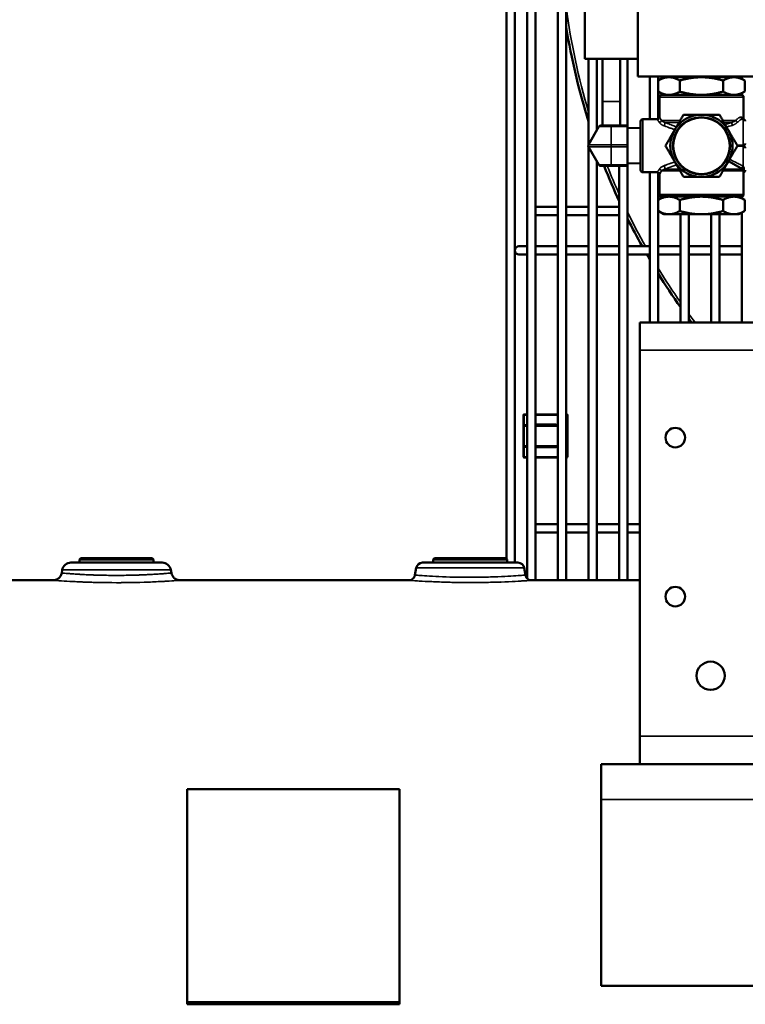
# Model space of a CAD drawing. Header units: inches. Extents: x 1 to 237, y 4 to 150.
# Tile 60 of 237: x 57 to 67, y 98 to 112. Entities that reach past the tile are written whole.
import ezdxf

# ---------------------------------------------------------------- set-up
doc = ezdxf.new("R2010")
doc.units = ezdxf.units.IN
doc.header["$LTSCALE"] = 7
doc.header["$MEASUREMENT"] = 0
doc.layers.add('Visible (ANSI)', color=7, linetype='Continuous', lineweight=50)
doc.layers.add('Visible Narrow (ANSI)', color=7, linetype='Continuous', lineweight=35)

msp = doc.modelspace()

# ---------------------------------------------------------------- linework, layer by layer
at = {"layer": 'Visible (ANSI)'}
for p, q in [((63.724, 123.469), (63.724, 104.302)), ((63.842, 123.469), (63.842, 104.247)), ((64.019, 123.528), (64.019, 104.021)), ((64.137, 123.528), (64.137, 103.997)), ((64.452, 123.415), (64.452, 103.997)), ((64.57, 123.351), (64.57, 103.997)), ((65.581, 111.126), (65.581, 112.626)), ((64.831, 112.376), (64.831, 111.376)), ((65.581, 111.376), (64.831, 111.376)), ((64.885, 111.376), (64.885, 110.163)), ((65.003, 111.376), (65.003, 110.368)), ((65.081, 111.376), (65.081, 110.771)), ((65.331, 111.376), (65.331, 110.771)), ((65.437, 111.376), (65.437, 110.399)), ((65.581, 111.126), (67.499, 111.126)), ((65.751, 111.126), (65.751, 110.521)), ((65.951, 111.116), (65.869, 111.069)), ((65.869, 110.913), (65.869, 111.069)), ((65.87, 111.126), (65.87, 111.069)), ((66.022, 111.116), (65.951, 111.116)), ((66.481, 111.116), (66.022, 111.116)), ((66.175, 110.913), (66.175, 111.069)), ((66.185, 111.126), (66.185, 111.116)), ((66.303, 111.126), (66.303, 111.116)), ((66.94, 111.116), (66.481, 111.116)), ((66.618, 111.126), (66.618, 111.116)), ((66.736, 111.126), (66.736, 111.116)), ((66.787, 110.913), (66.787, 111.069)), ((67.011, 111.116), (66.94, 111.116)), ((67.011, 111.116), (67.093, 111.069)), ((67.051, 111.126), (67.051, 111.093)), ((67.093, 110.913), (67.093, 111.069)), ((65.951, 110.866), (65.869, 110.913)), ((65.87, 110.913), (65.87, 110.524)), ((67.011, 110.866), (67.093, 110.913)), ((65.886, 110.836), (65.886, 110.551)), ((67.046, 110.866), (65.916, 110.866)), ((67.051, 110.889), (67.051, 110.866)), ((67.076, 110.836), (67.076, 110.523)), ((65.081, 110.771), (65.081, 110.433)), ((65.331, 110.433), (65.331, 110.771)), ((65.856, 110.521), (65.651, 110.521)), ((67.062, 110.525), (67.062, 110.525)), ((67.066, 110.524), (67.066, 110.524)), ((67.071, 110.524), (67.066, 110.524)), ((65.032, 110.418), (64.884, 110.161)), ((65.058, 110.433), (65.206, 110.433)), ((65.436, 110.433), (65.206, 110.433)), ((65.436, 110.433), (65.436, 110.418)), ((65.436, 110.161), (65.436, 110.418)), ((65.621, 110.394), (65.436, 110.399)), ((65.621, 110.491), (65.621, 109.801)), ((66.024, 110.402), (66.024, 110.402)), ((66.105, 110.375), (66.105, 110.375)), ((64.884, 110.131), (65.032, 109.875)), ((64.885, 110.129), (64.885, 103.997)), ((65.436, 110.161), (65.436, 110.131)), ((65.436, 109.875), (65.436, 110.131)), ((67.071, 110.149), (66.988, 110.149)), ((67.071, 110.144), (66.988, 110.144)), ((67.051, 110.149), (67.051, 110.144)), ((65.003, 109.924), (65.003, 103.997)), ((65.058, 109.86), (65.206, 109.86)), ((65.436, 109.86), (65.206, 109.86)), ((65.318, 109.86), (65.318, 103.997)), ((65.621, 109.898), (65.436, 109.893)), ((65.436, 109.875), (65.436, 109.86)), ((65.437, 109.893), (65.437, 103.997)), ((66.024, 109.89), (66.024, 109.89)), ((66.105, 109.917), (66.105, 109.917)), ((66.871, 109.924), (67.061, 109.815)), ((67.041, 109.874), (67.041, 109.874)), ((65.856, 109.771), (65.651, 109.771)), ((65.751, 109.771), (65.751, 107.646)), ((65.87, 109.768), (65.87, 109.379)), ((65.886, 109.741), (65.886, 109.456)), ((67.076, 109.789), (67.076, 109.456)), ((65.951, 109.426), (65.869, 109.379)), ((65.869, 109.379), (65.869, 109.223)), ((67.046, 109.426), (65.916, 109.426)), ((66.175, 109.379), (66.175, 109.223)), ((66.787, 109.379), (66.787, 109.223)), ((67.011, 109.426), (67.093, 109.379)), ((67.051, 109.426), (67.051, 109.403)), ((67.093, 109.379), (67.093, 109.223)), ((64.137, 109.281), (64.452, 109.281)), ((64.57, 109.281), (64.885, 109.281)), ((65.003, 109.281), (65.318, 109.281)), ((64.137, 109.162), (64.452, 109.162)), ((64.57, 109.162), (64.885, 109.162)), ((65.003, 109.162), (65.318, 109.162)), ((65.951, 109.176), (65.869, 109.223)), ((65.87, 109.223), (65.87, 107.646)), ((65.951, 109.176), (66.022, 109.176)), ((66.481, 109.176), (66.022, 109.176)), ((66.185, 109.176), (66.185, 107.646)), ((66.303, 109.176), (66.303, 107.646)), ((66.94, 109.176), (66.481, 109.176)), ((66.618, 109.176), (66.618, 107.646)), ((66.736, 109.176), (66.736, 107.646)), ((66.94, 109.176), (67.011, 109.176)), ((67.011, 109.176), (67.093, 109.223)), ((67.051, 109.199), (67.051, 107.646)), ((64.019, 108.724), (63.901, 108.724)), ((64.137, 108.724), (64.452, 108.724)), ((64.57, 108.724), (64.885, 108.724)), ((65.003, 108.724), (65.318, 108.724)), ((65.437, 108.724), (65.751, 108.724)), ((65.87, 108.724), (66.185, 108.724)), ((66.303, 108.724), (66.618, 108.724)), ((66.736, 108.724), (67.051, 108.724)), ((63.901, 108.606), (64.019, 108.606)), ((64.137, 108.606), (64.452, 108.606)), ((64.57, 108.606), (64.885, 108.606)), ((65.003, 108.606), (65.318, 108.606)), ((65.437, 108.606), (65.751, 108.606)), ((65.87, 108.606), (66.185, 108.606)), ((66.303, 108.606), (66.618, 108.606)), ((66.736, 108.606), (67.051, 108.606)), ((65.611, 107.646), (65.611, 107.252)), ((65.611, 107.646), (82.111, 107.646)), ((65.611, 101.79), (65.611, 107.252)), ((63.964, 106.333), (63.964, 106.18)), ((64.019, 106.345), (63.976, 106.345)), ((64.452, 106.345), (64.137, 106.345)), ((64.576, 106.345), (64.57, 106.345)), ((64.589, 106.18), (64.589, 106.333)), ((63.964, 106.18), (63.964, 105.899)), ((64.019, 106.192), (63.976, 106.192)), ((64.452, 106.192), (64.137, 106.192)), ((64.576, 106.192), (64.57, 106.192)), ((64.589, 105.899), (64.589, 106.18)), ((63.964, 105.899), (63.964, 105.746)), ((64.589, 105.746), (64.589, 105.899)), ((63.976, 105.886), (64.019, 105.886)), ((64.137, 105.886), (64.452, 105.886)), ((64.57, 105.886), (64.576, 105.886)), ((63.976, 105.733), (64.019, 105.733)), ((64.137, 105.733), (64.452, 105.733)), ((64.57, 105.733), (64.576, 105.733)), ((64.137, 104.792), (64.452, 104.792)), ((64.57, 104.792), (64.885, 104.792)), ((65.003, 104.792), (65.318, 104.792)), ((65.437, 104.792), (65.611, 104.792)), ((64.137, 104.674), (64.452, 104.674)), ((64.57, 104.674), (64.885, 104.674)), ((65.003, 104.674), (65.318, 104.674)), ((65.437, 104.674), (65.611, 104.674)), ((57.566, 104.247), (58.856, 104.247)), ((57.706, 104.31), (57.687, 104.29)), ((58.735, 104.29), (57.687, 104.29)), ((57.689, 104.247), (57.687, 104.29)), ((57.706, 104.31), (58.716, 104.31)), ((58.716, 104.31), (58.735, 104.29)), ((58.734, 104.247), (58.735, 104.29)), ((62.537, 104.247), (63.886, 104.247)), ((62.706, 104.31), (62.687, 104.29)), ((63.735, 104.29), (62.687, 104.29)), ((62.689, 104.247), (62.687, 104.29)), ((62.706, 104.31), (63.716, 104.31)), ((63.716, 104.31), (63.735, 104.29)), ((63.734, 104.247), (63.735, 104.29)), ((57.443, 104.143), (57.435, 104.1)), ((58.979, 104.143), (58.987, 104.1)), ((62.448, 104.172), (62.43, 104.071)), ((63.974, 104.172), (63.992, 104.071)), ((55.996, 103.997), (57.312, 103.997)), ((57.93, 104.071), (57.93, 104.071)), ((58.211, 104.066), (58.211, 104.066)), ((59.11, 103.997), (62.341, 103.997)), ((62.93, 104.043), (62.93, 104.043)), ((64.081, 103.997), (65.611, 103.997)), ((65.611, 101.79), (65.611, 101.396)), ((65.061, 101.396), (65.611, 101.396)), ((65.061, 101.396), (65.061, 100.896)), ((82.111, 101.396), (65.611, 101.396)), ((59.211, 101.042), (62.211, 101.042)), ((59.211, 101.042), (59.211, 98.027)), ((62.211, 98.027), (62.211, 101.042)), ((65.061, 98.26), (65.061, 100.896)), ((82.111, 98.26), (65.061, 98.26)), ((59.211, 98.027), (62.211, 98.027)), ((59.211, 97.997), (59.211, 98.027)), ((62.211, 97.997), (59.211, 97.997)), ((62.211, 98.027), (62.211, 97.997))]:
    msp.add_line(p, q, dxfattribs=at)
for centre, radius in [((66.481, 110.146), 0.44), ((66.481, 110.146), 0.4), ((66.111, 106.016), 0.138), ((66.111, 103.766), 0.138), ((66.611, 102.646), 0.2)]:
    msp.add_circle(centre, radius, dxfattribs=at)
for centre, radius, start, end in [((73.901, 113.315), 9.449, 189.0687, 197.4141), ((65.916, 110.836), 0.03, 89.9999, 180), ((67.046, 110.836), 0.03, 0, 90.0001), ((65.651, 110.491), 0.03, 90, 180.0001), ((67.071, 110.494), 0.03, 359.9998, 90), ((65.058, 110.403), 0.03, 90, 150), ((64.91, 110.146), 0.03, 150, 210), ((67.071, 110.179), 0.03, 270, 0.0002), ((67.071, 110.114), 0.03, 359.9998, 90), ((65.058, 109.89), 0.03, 210, 270), ((73.901, 113.315), 9.449, 201.4511, 204.724), ((65.651, 109.801), 0.03, 179.9999, 270), ((66.886, 109.95), 0.03, 223.3983, 240), ((67.046, 109.789), 0.03, 0, 60), ((67.071, 109.799), 0.03, 279.5941, 0.0002), ((65.916, 109.456), 0.03, 180, 270), ((67.046, 109.456), 0.03, 270, 0), ((73.901, 113.315), 9.449, 206.3843, 209.0719), ((63.901, 108.665), 0.0591, 90, 270), ((73.901, 113.315), 9.449, 209.8946, 210.4015), ((73.901, 113.315), 9.449, 211.7883, 215.2475), ((73.901, 113.315), 9.449, 216.4701, 216.8677), ((63.976, 106.333), 0.0125, 90, 180), ((64.576, 106.333), 0.0125, 0, 90), ((63.976, 106.18), 0.0125, 90, 180), ((64.576, 106.18), 0.0125, 0, 90), ((63.976, 105.899), 0.0125, 180, 270), ((64.576, 105.899), 0.0125, 270, 0), ((63.976, 105.746), 0.0125, 180, 270), ((64.576, 105.746), 0.0125, 270, 0), ((57.566, 104.122), 0.125, 90, 170), ((58.856, 104.122), 0.125, 10, 90), ((62.537, 104.157), 0.09, 90, 170), ((63.886, 104.157), 0.09, 10, 90)]:
    msp.add_arc(centre, radius, start, end, dxfattribs=at)
msp.add_ellipse((67.071, 110.553), major_axis=(-0.0054, -0.0295), ratio=0.942309, start_param=0.0001, end_param=0.000358, dxfattribs=at)
for points, weights in [([(65.869, 111.069), (65.951, 111.116), (66.022, 111.116)], [1.36709262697, 1.47283760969, 1.47283760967]), ([(66.022, 111.116), (66.093, 111.116), (66.175, 111.069)], [1.47283760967, 1.47283760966, 1.36709262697]), ([(66.175, 111.069), (66.339, 111.116), (66.481, 111.116)], [1.36709625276, 1.47284151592, 1.47284151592]), ([(66.481, 111.116), (66.623, 111.116), (66.787, 111.069)], [1.47284151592, 1.47284151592, 1.36709625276]), ([(66.787, 111.069), (66.869, 111.116), (66.94, 111.116)], [1.36708896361, 1.47283366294, 1.47283366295]), ([(66.94, 111.116), (67.011, 111.116), (67.093, 111.069)], [1.47283366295, 1.47283366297, 1.36708896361]), ([(65.869, 110.913), (65.951, 110.866), (66.022, 110.866)], [1.36708896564, 1.47282784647, 1.47283366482]), ([(66.022, 110.866), (66.093, 110.866), (66.175, 110.913)], [1.47283366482, 1.47283948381, 1.36708896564]), ([(66.175, 110.913), (66.339, 110.866), (66.481, 110.866)], [1.36708896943, 1.47282209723, 1.47283366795]), ([(66.481, 110.866), (66.623, 110.866), (66.787, 110.913)], [1.47283366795, 1.47284524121, 1.36708896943]), ([(66.787, 110.913), (66.869, 110.866), (66.94, 110.866)], [1.36708896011, 1.47283366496, 1.47283365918]), ([(66.94, 110.866), (67.011, 110.866), (67.093, 110.913)], [1.47283365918, 1.4728336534, 1.36708896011]), ([(66.227, 110.586), (66.159, 110.468), (66.1, 110.366)], [1.45686696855, 1.56955602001, 1.56955602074]), ([(66.481, 110.586), (66.363, 110.586), (66.227, 110.586)], [1.56955602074, 1.56955602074, 1.45686696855]), ([(66.735, 110.586), (66.599, 110.586), (66.481, 110.586)], [1.45686696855, 1.56955602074, 1.56955602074]), ([(66.862, 110.366), (66.803, 110.468), (66.735, 110.586)], [1.56955602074, 1.56955602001, 1.45686696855]), ([(66.1, 110.366), (66.041, 110.264), (65.973, 110.146)], [1.56954963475, 1.56954963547, 1.45686104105]), ([(66.989, 110.146), (66.921, 110.264), (66.862, 110.366)], [1.45686696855, 1.56955602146, 1.56955602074]), ([(65.973, 110.146), (66.041, 110.028), (66.1, 109.926)], [1.45686104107, 1.5695496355, 1.56954963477]), ([(66.862, 109.926), (66.921, 110.028), (66.989, 110.146)], [1.56955602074, 1.56955602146, 1.45686696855]), ([(66.1, 109.926), (66.159, 109.824), (66.227, 109.706)], [1.56955602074, 1.56955602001, 1.45686696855]), ([(66.735, 109.706), (66.803, 109.824), (66.862, 109.926)], [1.45686696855, 1.56955602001, 1.56955602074]), ([(66.227, 109.706), (66.363, 109.706), (66.481, 109.706)], [1.45686696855, 1.56955602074, 1.56955602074]), ([(66.481, 109.706), (66.599, 109.706), (66.735, 109.706)], [1.56955602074, 1.56955602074, 1.45686696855]), ([(65.869, 109.379), (65.951, 109.426), (66.022, 109.426)], [1.36708895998, 1.47282790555, 1.47283365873]), ([(66.022, 109.426), (66.093, 109.426), (66.175, 109.379)], [1.47283365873, 1.47283941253, 1.36708895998]), ([(66.175, 109.379), (66.339, 109.426), (66.481, 109.426)], [1.36708895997, 1.4728222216, 1.47283365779]), ([(66.481, 109.426), (66.623, 109.426), (66.787, 109.379)], [1.47283365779, 1.47284509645, 1.36708895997]), ([(66.787, 109.379), (66.869, 109.426), (66.94, 109.426)], [1.36708895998, 1.47283388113, 1.47283365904]), ([(66.94, 109.426), (67.011, 109.426), (67.093, 109.379)], [1.47283365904, 1.47283343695, 1.36708895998]), ([(65.869, 109.223), (65.951, 109.176), (66.022, 109.176)], [1.36709488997, 1.4728400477, 1.47284004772]), ([(66.022, 109.176), (66.093, 109.176), (66.175, 109.223)], [1.47284004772, 1.47284004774, 1.36709488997]), ([(66.175, 109.223), (66.339, 109.176), (66.481, 109.176)], [1.36709489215, 1.47284005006, 1.47284005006]), ([(66.481, 109.176), (66.623, 109.176), (66.787, 109.223)], [1.47284005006, 1.47284005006, 1.36709489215]), ([(66.787, 109.223), (66.869, 109.176), (66.94, 109.176)], [1.36709490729, 1.4728400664, 1.47284006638]), ([(66.94, 109.176), (67.011, 109.176), (67.093, 109.223)], [1.47283380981, 1.4728338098, 1.36708909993])]:
    msp.add_rational_spline(points, weights, degree=2, dxfattribs=at)
for points, knots in [([(65.856, 110.521), (65.859, 110.521), (65.863, 110.522), (65.869, 110.524), (65.872, 110.525), (65.877, 110.529), (65.879, 110.531), (65.883, 110.537), (65.884, 110.54), (65.886, 110.545), (65.886, 110.548), (65.886, 110.551)], [0, 0, 0, 0, 0.0246427, 0.0246427, 0.0489097, 0.0489097, 0.0731905, 0.0731905, 0.0974711, 0.0974711, 0.1192006, 0.1192006, 0.1192006, 0.1192006]), ([(67.061, 110.526), (67.061, 110.526), (67.062, 110.525), (67.064, 110.524), (67.065, 110.524), (67.066, 110.524)], [0.21227627, 0.21227627, 0.21227627, 0.21227627, 0.27931308, 0.27931308, 0.30651133, 0.30651133, 0.30651133, 0.30651133]), ([(67.07, 109.794), (67.07, 109.797), (67.07, 109.8), (67.069, 109.804), (67.068, 109.806), (67.066, 109.809), (67.065, 109.81), (67.063, 109.812), (67.062, 109.814), (67.06, 109.815)], [0, 0, 0, 0, 0.0657816, 0.0657816, 0.1103853, 0.1103853, 0.133531, 0.133531, 0.1575802, 0.1575802, 0.1575802, 0.1575802]), ([(65.886, 109.741), (65.886, 109.744), (65.886, 109.748), (65.884, 109.754), (65.882, 109.757), (65.878, 109.762), (65.876, 109.764), (65.871, 109.768), (65.868, 109.769), (65.862, 109.771), (65.859, 109.771), (65.856, 109.771)], [0, 0, 0, 0, 0.0246432, 0.0246432, 0.0489105, 0.0489105, 0.0731916, 0.0731916, 0.0974721, 0.0974721, 0.1192005, 0.1192005, 0.1192005, 0.1192005]), ([(57.312, 103.997), (57.322, 103.997), (57.331, 103.998), (57.353, 104.003), (57.365, 104.008), (57.387, 104.021), (57.398, 104.03), (57.416, 104.051), (57.423, 104.062), (57.431, 104.082), (57.433, 104.091), (57.435, 104.1)], [0, 0, 0, 0, 0.0735318, 0.0735318, 0.1696654, 0.1696654, 0.2736397, 0.2736397, 0.3734114, 0.3734114, 0.4416897, 0.4416897, 0.4416897, 0.4416897]), ([(58.987, 104.1), (58.989, 104.087), (58.994, 104.074), (59.006, 104.051), (59.014, 104.04), (59.033, 104.022), (59.045, 104.014), (59.069, 104.003), (59.082, 103.999), (59.1, 103.997), (59.105, 103.997), (59.11, 103.997)], [0, 0, 0, 0, 0.099936, 0.099936, 0.201279, 0.201279, 0.3012572, 0.3012572, 0.4030394, 0.4030394, 0.4406736, 0.4406736, 0.4406736, 0.4406736]), ([(62.341, 103.997), (62.343, 103.997), (62.345, 103.997), (62.35, 103.997), (62.353, 103.997), (62.364, 103.999), (62.372, 104.002), (62.389, 104.01), (62.397, 104.015), (62.411, 104.029), (62.417, 104.037), (62.425, 104.053), (62.428, 104.062), (62.43, 104.071)], [0, 0, 0, 0, 0.0131372, 0.0131372, 0.0375444, 0.0375444, 0.1010575, 0.1010575, 0.1753433, 0.1753433, 0.2485756, 0.2485756, 0.318087, 0.318087, 0.318087, 0.318087]), ([(63.992, 104.071), (63.994, 104.062), (63.997, 104.053), (64.006, 104.036), (64.012, 104.028), (64.025, 104.015), (64.034, 104.009), (64.051, 104.001), (64.06, 103.998), (64.073, 103.997), (64.077, 103.997), (64.08, 103.997)], [0.0000202, 0.0000202, 0.0000202, 0.0000202, 0.0719575, 0.0719575, 0.1449149, 0.1449149, 0.2168926, 0.2168926, 0.2901669, 0.2901669, 0.3172003, 0.3172003, 0.3172003, 0.3172003])]:
    msp.add_open_spline(points, degree=3, knots=knots, dxfattribs=at)
for points in [[(67.066, 110.524), (67.066, 110.524), (67.066, 110.524), (67.066, 110.524)], [(57.435, 104.1), (57.435, 104.1), (57.435, 104.1), (57.435, 104.1)], [(57.312, 103.997), (57.312, 103.997), (57.312, 103.997), (57.312, 103.997)], [(59.11, 103.997), (59.11, 103.997), (59.11, 103.997), (59.11, 103.997)], [(62.43, 104.071), (62.43, 104.071), (62.43, 104.071), (62.43, 104.071)], [(63.992, 104.071), (63.992, 104.071), (63.992, 104.071), (63.992, 104.071)], [(64.081, 103.997), (64.081, 103.997), (64.081, 103.997), (64.081, 103.997)]]:
    msp.add_open_spline(points, degree=3, dxfattribs=at)
at = {"layer": 'Visible Narrow (ANSI)'}
for p, q in [((67.076, 110.836), (65.886, 110.836)), ((65.081, 110.771), (65.331, 110.771)), ((65.651, 110.521), (65.651, 109.771)), ((66.179, 110.503), (65.914, 110.503)), ((66.968, 110.503), (66.783, 110.503)), ((67.019, 110.503), (67.019, 110.503)), ((67.071, 110.149), (67.071, 110.524)), ((65.032, 110.418), (65.206, 110.418)), ((65.206, 110.418), (65.206, 110.433)), ((65.436, 110.418), (65.206, 110.418)), ((65.206, 110.161), (65.206, 110.418)), ((66.164, 110.477), (65.962, 110.477)), ((66.907, 110.477), (66.798, 110.477)), ((64.884, 110.161), (65.206, 110.161)), ((64.884, 110.131), (65.206, 110.131)), ((65.436, 110.161), (65.206, 110.161)), ((65.206, 110.131), (65.206, 110.161)), ((65.436, 110.131), (65.206, 110.131)), ((65.206, 109.875), (65.206, 110.131)), ((67.071, 109.859), (67.071, 110.144)), ((66.879, 109.956), (66.886, 109.956)), ((66.886, 109.951), (66.886, 109.956)), ((65.032, 109.875), (65.206, 109.875)), ((65.436, 109.875), (65.206, 109.875)), ((65.206, 109.86), (65.206, 109.875)), ((65.962, 109.815), (66.164, 109.815)), ((67.061, 109.815), (66.798, 109.815)), ((66.871, 109.924), (66.861, 109.924)), ((65.914, 109.789), (66.179, 109.789)), ((67.076, 109.789), (66.783, 109.789)), ((67.076, 109.456), (65.886, 109.456)), ((82.111, 107.252), (65.611, 107.252)), ((63.976, 106.333), (63.964, 106.333)), ((63.976, 106.345), (63.976, 106.333)), ((63.976, 106.192), (63.976, 106.333)), ((63.976, 106.333), (64.019, 106.333)), ((64.137, 106.333), (64.452, 106.333)), ((64.57, 106.333), (64.576, 106.333)), ((64.576, 106.333), (64.576, 106.345)), ((64.576, 106.333), (64.576, 106.192)), ((64.589, 106.333), (64.576, 106.333)), ((63.976, 106.18), (63.964, 106.18)), ((63.976, 106.192), (63.976, 106.18)), ((63.976, 105.899), (63.976, 106.18)), ((63.976, 106.18), (64.019, 106.18)), ((64.416, 106.205), (64.137, 106.205)), ((64.137, 106.18), (64.452, 106.18)), ((64.416, 106.192), (64.416, 106.205)), ((64.57, 106.18), (64.576, 106.18)), ((64.576, 106.18), (64.576, 106.192)), ((64.589, 106.18), (64.576, 106.18)), ((64.576, 106.18), (64.576, 105.899)), ((63.964, 105.899), (63.976, 105.899)), ((63.976, 105.899), (63.976, 105.886)), ((64.019, 105.899), (63.976, 105.899)), ((64.452, 105.899), (64.137, 105.899)), ((64.576, 105.899), (64.57, 105.899)), ((64.576, 105.886), (64.576, 105.899)), ((64.576, 105.899), (64.589, 105.899)), ((63.976, 105.746), (63.976, 105.886)), ((64.137, 105.874), (64.416, 105.874)), ((64.416, 105.874), (64.416, 105.886)), ((64.576, 105.886), (64.576, 105.746)), ((63.964, 105.746), (63.976, 105.746)), ((64.019, 105.746), (63.976, 105.746)), ((63.976, 105.746), (63.976, 105.733)), ((64.452, 105.746), (64.137, 105.746)), ((64.576, 105.746), (64.57, 105.746)), ((64.576, 105.746), (64.589, 105.746)), ((64.576, 105.733), (64.576, 105.746)), ((58.979, 104.143), (57.443, 104.143)), ((63.974, 104.172), (62.448, 104.172)), ((58.211, 103.963), (58.211, 103.963)), ((63.211, 103.965), (63.211, 103.965)), ((65.611, 101.79), (82.111, 101.79)), ((65.061, 100.896), (82.111, 100.896))]:
    msp.add_line(p, q, dxfattribs=at)
msp.add_circle((66.481, 110.146), 0.41, dxfattribs=at)
for centre, radius, start, end in [((73.901, 113.315), 9.409, 187.4175, 196.6328), ((73.901, 113.315), 9.409, 201.5453, 204.1981), ((73.901, 113.315), 9.409, 205.8969, 209.2053), ((73.901, 113.315), 9.409, 211.3994, 214.9068), ((73.901, 113.315), 9.409, 216.1446, 217.0477), ((64.416, 106.18), 0.025, 30, 90), ((64.416, 105.899), 0.025, 270, 330)]:
    msp.add_arc(centre, radius, start, end, dxfattribs=at)
for centre, major_axis, ratio, start_param, end_param in [((65.886, 110.503), (-0.0257, -0.0154), 0.849024, 1.099417, 2.526148), ((66.993, 110.503), (0.0229, -0.0194), 0.676978, 4.03681, 5.231899), ((67.071, 110.553), (-0.0054, -0.0295), 0.942309, 4.881935, 6.283285), ((65.949, 110.451), (0.0111, 0.0279), 0.391042, 3.936449, 6.037837), ((66.918, 110.451), (-0.0097, 0.0284), 0.197447, 0.353993, 2.096878), ((66.886, 109.95), (-0.015, -0.026), 0.013022, 4.689841, 6.267127), ((66.886, 109.95), (0.03, 0), 0.026034, 1.570824, 1.891685), ((65.886, 109.789), (-0.0257, 0.0154), 0.849019, 3.757026, 5.183754), ((65.949, 109.841), (0.0111, -0.0279), 0.390966, 0.245367, 2.346798), ((67.071, 109.843), (-0.0152, -0.0259), 0.294784, 4.247905, 6.103905), ((67.075, 109.841), (-0.0153, -0.0258), 0.359442, 4.276139, 6.09741), ((67.099, 109.789), (-0.0296, 0.0051), 0.752263, 5.333501, 5.906791)]:
    msp.add_ellipse(centre, major_axis=major_axis, ratio=ratio, start_param=start_param, end_param=end_param, dxfattribs=at)
for points, knots in [([(65.886, 110.477), (65.88, 110.486), (65.875, 110.493), (65.871, 110.499), (65.867, 110.505), (65.864, 110.51), (65.862, 110.513), (65.859, 110.516), (65.858, 110.519), (65.857, 110.52), (65.857, 110.52), (65.857, 110.52), (65.857, 110.52), (65.856, 110.521), (65.856, 110.521), (65.856, 110.521)], [0, 0, 0, 0, 0.1428571, 0.1428571, 0.1428571, 0.2857143, 0.2857143, 0.2857143, 0.4162081, 0.4162081, 0.4162081, 0.4285714, 0.4285714, 0.4285714, 0.5000798, 0.5000798, 0.5000798, 0.5000798]), ([(65.914, 110.503), (65.909, 110.513), (65.904, 110.521), (65.901, 110.527), (65.897, 110.534), (65.894, 110.539), (65.891, 110.543), (65.889, 110.546), (65.887, 110.549), (65.887, 110.55), (65.886, 110.551), (65.886, 110.551), (65.886, 110.551)], [0, 0, 0, 0, 0.1428571, 0.1428571, 0.1428571, 0.2857143, 0.2857143, 0.2857143, 0.4285714, 0.4285714, 0.4285714, 0.5000798, 0.5000798, 0.5000798, 0.5000798]), ([(65.962, 110.477), (65.958, 110.479), (65.953, 110.48), (65.945, 110.484), (65.941, 110.485), (65.937, 110.488), (65.937, 110.488), (65.933, 110.49), (65.93, 110.492), (65.927, 110.494), (65.925, 110.495), (65.921, 110.498), (65.917, 110.501), (65.914, 110.503)], [0, 0, 0, 0, 0.25, 0.25, 0.469742, 0.469742, 0.5, 0.5, 0.673194, 0.673194, 0.75, 0.75, 1, 1, 1, 1]), ([(66.968, 110.503), (66.965, 110.502), (66.962, 110.5), (66.959, 110.498), (66.957, 110.496), (66.954, 110.495), (66.951, 110.493), (66.948, 110.492), (66.945, 110.491), (66.942, 110.489), (66.94, 110.488), (66.937, 110.487), (66.934, 110.486), (66.932, 110.485), (66.929, 110.484), (66.927, 110.483), (66.924, 110.482), (66.922, 110.482), (66.92, 110.481), (66.917, 110.48), (66.915, 110.479), (66.913, 110.479), (66.911, 110.478), (66.909, 110.478), (66.907, 110.477)], [0, 0, 0, 0, 0.125, 0.125, 0.125, 0.25, 0.25, 0.25, 0.375, 0.375, 0.375, 0.5, 0.5, 0.5, 0.625, 0.625, 0.625, 0.75, 0.75, 0.75, 0.875, 0.875, 0.875, 1, 1, 1, 1]), ([(67.043, 110.553), (67.039, 110.554), (67.035, 110.554), (67.03, 110.553), (67.026, 110.552), (67.022, 110.55), (67.017, 110.547), (67.013, 110.545), (67.008, 110.542), (67.004, 110.539), (66.999, 110.535), (66.995, 110.532), (66.991, 110.528), (66.987, 110.524), (66.983, 110.52), (66.979, 110.516), (66.975, 110.512), (66.971, 110.507), (66.968, 110.503)], [0, 0, 0, 0, 0.1666667, 0.1666667, 0.1666667, 0.3333333, 0.3333333, 0.3333333, 0.5, 0.5, 0.5, 0.6666667, 0.6666667, 0.6666667, 0.8333333, 0.8333333, 0.8333333, 0.9999998, 0.9999998, 0.9999998, 0.9999998]), ([(67.066, 110.524), (67.064, 110.524), (67.061, 110.523), (67.058, 110.523), (67.054, 110.522), (67.049, 110.52), (67.044, 110.518), (67.04, 110.516), (67.035, 110.514), (67.03, 110.511), (67.025, 110.508), (67.021, 110.505), (67.016, 110.501), (67.012, 110.498), (67.008, 110.494), (67.004, 110.491), (67, 110.487), (66.996, 110.484), (66.993, 110.48)], [0.0663361, 0.0663361, 0.0663361, 0.0663361, 0.1666667, 0.1666667, 0.1666667, 0.3333333, 0.3333333, 0.3333333, 0.5, 0.5, 0.5, 0.6666667, 0.6666667, 0.6666667, 0.8333333, 0.8333333, 0.8333333, 1, 1, 1, 1]), ([(67.065, 110.524), (67.065, 110.525), (67.064, 110.527), (67.064, 110.528), (67.062, 110.532), (67.061, 110.536), (67.059, 110.54), (67.057, 110.543), (67.055, 110.546), (67.052, 110.548), (67.052, 110.548), (67.052, 110.548), (67.052, 110.549), (67.049, 110.551), (67.046, 110.552), (67.043, 110.553)], [0.3226875, 0.3226875, 0.3226875, 0.3226875, 0.4, 0.4, 0.4, 0.6, 0.6, 0.6, 0.7857188, 0.7857188, 0.7857188, 0.8, 0.8, 0.8, 1, 1, 1, 1]), ([(65.949, 110.429), (65.946, 110.43), (65.943, 110.431), (65.937, 110.434), (65.933, 110.436), (65.927, 110.439), (65.924, 110.441), (65.918, 110.445), (65.915, 110.447), (65.909, 110.451), (65.907, 110.454), (65.901, 110.458), (65.899, 110.46), (65.894, 110.465), (65.892, 110.468), (65.888, 110.473), (65.887, 110.475), (65.886, 110.477)], [0.0000117, 0.0000117, 0.0000117, 0.0000117, 0.1112283, 0.1112283, 0.25, 0.25, 0.3737559, 0.3737559, 0.5, 0.5, 0.6328428, 0.6328428, 0.75, 0.75, 0.8989298, 0.8989298, 1, 1, 1, 1]), ([(66.105, 110.375), (66.1, 110.377), (66.094, 110.378), (66.089, 110.38), (66.085, 110.381), (66.082, 110.382), (66.079, 110.383), (66.069, 110.387), (66.059, 110.39), (66.049, 110.393), (66.046, 110.394), (66.043, 110.395), (66.039, 110.397), (66.028, 110.4), (66.017, 110.404), (66.006, 110.408), (66.003, 110.409), (65.999, 110.411), (65.996, 110.412), (65.984, 110.416), (65.971, 110.421), (65.958, 110.426), (65.955, 110.427), (65.952, 110.428), (65.949, 110.429)], [0.2549092, 0.2549092, 0.2549092, 0.2549092, 0.3452022, 0.3452022, 0.3452022, 0.4, 0.4, 0.4, 0.5515231, 0.5515231, 0.5515231, 0.6, 0.6, 0.6, 0.7574154, 0.7574154, 0.7574154, 0.8, 0.8, 0.8, 0.9645473, 0.9645473, 0.9645473, 1, 1, 1, 1]), ([(66.128, 110.415), (66.128, 110.415), (66.127, 110.416), (66.126, 110.416), (66.118, 110.419), (66.109, 110.422), (66.1, 110.425), (66.097, 110.426), (66.094, 110.427), (66.09, 110.428), (66.081, 110.432), (66.071, 110.435), (66.061, 110.439), (66.058, 110.44), (66.055, 110.441), (66.052, 110.443), (66.041, 110.447), (66.03, 110.451), (66.018, 110.455), (66.015, 110.456), (66.012, 110.458), (66.009, 110.459), (65.997, 110.464), (65.984, 110.469), (65.971, 110.474), (65.968, 110.475), (65.965, 110.476), (65.962, 110.477)], [0.18733, 0.18733, 0.18733, 0.18733, 0.2, 0.2, 0.2, 0.3452283, 0.3452283, 0.3452283, 0.4, 0.4, 0.4, 0.5515365, 0.5515365, 0.5515365, 0.6, 0.6, 0.6, 0.7575032, 0.7575032, 0.7575032, 0.8, 0.8, 0.8, 0.9646098, 0.9646098, 0.9646098, 0.9999979, 0.9999979, 0.9999979, 0.9999979]), ([(66.907, 110.477), (66.898, 110.474), (66.888, 110.471), (66.879, 110.468), (66.869, 110.465), (66.859, 110.461), (66.848, 110.458), (66.837, 110.454), (66.826, 110.451), (66.815, 110.447)], [0, 0, 0, 0, 0.25, 0.25, 0.25, 0.5, 0.5, 0.5, 0.7449475, 0.7449475, 0.7449475, 0.7449475]), ([(66.918, 110.435), (66.906, 110.432), (66.893, 110.428), (66.879, 110.424), (66.865, 110.421), (66.851, 110.416), (66.836, 110.412), (66.836, 110.412), (66.836, 110.412), (66.835, 110.412)], [0, 0, 0, 0, 0.3333333, 0.3333333, 0.3333333, 0.6666667, 0.6666667, 0.6666667, 0.6685163, 0.6685163, 0.6685163, 0.6685163]), ([(66.993, 110.48), (66.99, 110.477), (66.986, 110.474), (66.983, 110.471), (66.98, 110.468), (66.977, 110.466), (66.973, 110.463), (66.97, 110.461), (66.967, 110.458), (66.963, 110.456), (66.96, 110.454), (66.957, 110.452), (66.953, 110.45), (66.95, 110.449), (66.947, 110.447), (66.944, 110.445), (66.941, 110.444), (66.938, 110.443), (66.935, 110.441), (66.932, 110.44), (66.929, 110.439), (66.926, 110.438), (66.923, 110.437), (66.92, 110.436), (66.918, 110.435)], [0.0000001, 0.0000001, 0.0000001, 0.0000001, 0.125, 0.125, 0.125, 0.25, 0.25, 0.25, 0.375, 0.375, 0.375, 0.5, 0.5, 0.5, 0.625, 0.625, 0.625, 0.75, 0.75, 0.75, 0.875, 0.875, 0.875, 0.9999999, 0.9999999, 0.9999999, 0.9999999]), ([(66.886, 109.951), (66.91, 109.939), (66.955, 109.917), (67.017, 109.886), (67.054, 109.867), (67.071, 109.859)], [0.0000164, 0.0000164, 0.0000164, 0.0000164, 0.3333333, 0.6666667, 1, 1, 1, 1]), ([(65.856, 109.771), (65.856, 109.771), (65.856, 109.771), (65.856, 109.772), (65.857, 109.772), (65.857, 109.772), (65.857, 109.772), (65.857, 109.773), (65.859, 109.775), (65.861, 109.778), (65.861, 109.778), (65.861, 109.779), (65.862, 109.779), (65.864, 109.782), (65.867, 109.787), (65.871, 109.793), (65.875, 109.799), (65.88, 109.806), (65.886, 109.815)], [0.5000501, 0.5000501, 0.5000501, 0.5000501, 0.5574933, 0.5574933, 0.5574933, 0.5714286, 0.5714286, 0.5714286, 0.7054329, 0.7054329, 0.7054329, 0.7142857, 0.7142857, 0.7142857, 0.8571429, 0.8571429, 0.8571429, 1, 1, 1, 1]), ([(65.886, 109.815), (65.889, 109.82), (65.893, 109.825), (65.897, 109.829), (65.901, 109.833), (65.905, 109.837), (65.909, 109.841), (65.91, 109.842), (65.911, 109.842), (65.912, 109.843), (65.917, 109.847), (65.923, 109.85), (65.928, 109.854), (65.929, 109.854), (65.929, 109.854), (65.93, 109.855), (65.936, 109.858), (65.942, 109.861), (65.949, 109.863)], [0, 0, 0, 0, 0.25, 0.25, 0.25, 0.4548875, 0.4548875, 0.4548875, 0.5, 0.5, 0.5, 0.7253039, 0.7253039, 0.7253039, 0.75, 0.75, 0.75, 0.9999999, 0.9999999, 0.9999999, 0.9999999]), ([(65.914, 109.789), (65.917, 109.791), (65.921, 109.794), (65.927, 109.798), (65.929, 109.8), (65.933, 109.802), (65.935, 109.803), (65.94, 109.806), (65.944, 109.808), (65.948, 109.81), (65.948, 109.81), (65.953, 109.812), (65.958, 109.813), (65.962, 109.815)], [0, 0, 0, 0, 0.25, 0.25, 0.417674, 0.417674, 0.5, 0.5, 0.718125, 0.718125, 0.75, 0.75, 1, 1, 1, 1]), ([(65.949, 109.863), (65.952, 109.864), (65.954, 109.865), (65.957, 109.866), (65.971, 109.871), (65.984, 109.876), (65.997, 109.881), (66, 109.882), (66.004, 109.883), (66.007, 109.884), (66.019, 109.888), (66.03, 109.892), (66.041, 109.896), (66.044, 109.897), (66.048, 109.899), (66.052, 109.9), (66.062, 109.903), (66.071, 109.906), (66.08, 109.909), (66.084, 109.91), (66.088, 109.912), (66.092, 109.913), (66.097, 109.914), (66.101, 109.916), (66.105, 109.917)], [0, 0, 0, 0, 0.0324092, 0.0324092, 0.0324092, 0.2, 0.2, 0.2, 0.244624, 0.244624, 0.244624, 0.4, 0.4, 0.4, 0.4553713, 0.4553713, 0.4553713, 0.6, 0.6, 0.6, 0.6666477, 0.6666477, 0.6666477, 0.7396068, 0.7396068, 0.7396068, 0.7396068]), ([(65.962, 109.815), (65.965, 109.816), (65.968, 109.817), (65.984, 109.823), (65.997, 109.829), (66.013, 109.835), (66.017, 109.836), (66.031, 109.842), (66.042, 109.846), (66.057, 109.851), (66.06, 109.853), (66.074, 109.858), (66.083, 109.861), (66.096, 109.866), (66.1, 109.867), (66.112, 109.871), (66.119, 109.874), (66.127, 109.877), (66.128, 109.877), (66.128, 109.877)], [0.0000001, 0.0000001, 0.0000001, 0.0000001, 0.0323325, 0.0323325, 0.2, 0.2, 0.2444876, 0.2444876, 0.4, 0.4, 0.4553417, 0.4553417, 0.6, 0.6, 0.6665996, 0.6665996, 0.8, 0.8, 0.8082407, 0.8082407, 0.8082407, 0.8082407]), ([(67.071, 109.859), (67.071, 109.858), (67.072, 109.858), (67.072, 109.857), (67.073, 109.857), (67.073, 109.857)], [0.0000003, 0.0000003, 0.0000003, 0.0000003, 0.5, 0.5, 1, 1, 1, 1]), ([(67.073, 109.857), (67.074, 109.855), (67.077, 109.852), (67.08, 109.846), (67.082, 109.84), (67.084, 109.833), (67.085, 109.826), (67.086, 109.818), (67.085, 109.813), (67.085, 109.81)], [0.0000019, 0.0000019, 0.0000019, 0.0000019, 0.1428571, 0.2857143, 0.4285714, 0.5714286, 0.7142857, 0.8571429, 1, 1, 1, 1]), ([(67.085, 109.81), (67.085, 109.807), (67.085, 109.804), (67.084, 109.802), (67.084, 109.801), (67.084, 109.8), (67.084, 109.799), (67.083, 109.796), (67.083, 109.793), (67.082, 109.79), (67.082, 109.79), (67.082, 109.789), (67.082, 109.789), (67.081, 109.786), (67.081, 109.784), (67.08, 109.781), (67.08, 109.781), (67.08, 109.78), (67.079, 109.78), (67.079, 109.78), (67.079, 109.78), (67.079, 109.78), (67.078, 109.777), (67.077, 109.775), (67.076, 109.773)], [0.0000001, 0.0000001, 0.0000001, 0.0000001, 0.1511898, 0.1511898, 0.1511898, 0.2, 0.2, 0.2, 0.3725203, 0.3725203, 0.3725203, 0.4, 0.4, 0.4, 0.5641042, 0.5641042, 0.5641042, 0.5941802, 0.5941802, 0.5941802, 0.6, 0.6, 0.6, 0.7843073, 0.7843073, 0.7843073, 0.7843073]), ([(65.886, 109.741), (65.886, 109.741), (65.886, 109.741), (65.887, 109.742), (65.887, 109.743), (65.889, 109.746), (65.891, 109.749), (65.894, 109.753), (65.897, 109.758), (65.901, 109.765), (65.904, 109.771), (65.909, 109.779), (65.914, 109.789)], [0.5000504, 0.5000504, 0.5000504, 0.5000504, 0.5714286, 0.5714286, 0.5714286, 0.7142857, 0.7142857, 0.7142857, 0.8571429, 0.8571429, 0.8571429, 1, 1, 1, 1]), ([(58.987, 104.1), (58.987, 104.1), (58.987, 104.1), (58.984, 104.1), (58.979, 104.099), (58.971, 104.098), (58.969, 104.098), (58.96, 104.098), (58.949, 104.097), (58.924, 104.095), (58.909, 104.093), (58.889, 104.092), (58.886, 104.092), (58.864, 104.09), (58.843, 104.088), (58.795, 104.085), (58.768, 104.083), (58.714, 104.08), (58.686, 104.079), (58.629, 104.076), (58.598, 104.074), (58.561, 104.073), (58.555, 104.073), (58.517, 104.071), (58.483, 104.07), (58.415, 104.068), (58.38, 104.068), (58.309, 104.067), (58.274, 104.066), (58.202, 104.066), (58.166, 104.066), (58.119, 104.067), (58.107, 104.067), (58.059, 104.067), (58.024, 104.068), (57.955, 104.07), (57.922, 104.071), (57.884, 104.072), (57.878, 104.072), (57.841, 104.074), (57.81, 104.075), (57.75, 104.078), (57.722, 104.079), (57.691, 104.081), (57.686, 104.082), (57.656, 104.083), (57.631, 104.085), (57.585, 104.088), (57.564, 104.09), (57.527, 104.092), (57.51, 104.094), (57.482, 104.096), (57.47, 104.097), (57.459, 104.098), (57.456, 104.098), (57.447, 104.099), (57.441, 104.099), (57.436, 104.1), (57.435, 104.1), (57.435, 104.1)], [3.049112, 3.049112, 3.049112, 3.049112, 3.160271, 3.160271, 3.433694, 3.433694, 3.484589, 3.484589, 3.754718, 3.754718, 4.023848, 4.023848, 4.065354, 4.065354, 4.355736, 4.355736, 4.646118, 4.646118, 4.912334, 4.912334, 5.17698, 5.17698, 5.226883, 5.226883, 5.495452, 5.495452, 5.76359, 5.76359, 6.031424, 6.031424, 6.298967, 6.298967, 6.388413, 6.388413, 6.656646, 6.656646, 6.925892, 6.925892, 6.969178, 6.969178, 7.236672, 7.236672, 7.505545, 7.505545, 7.549942, 7.549942, 7.822117, 7.822117, 8.095775, 8.095775, 8.370286, 8.370286, 8.646188, 8.646188, 8.711472, 8.711472, 8.979048, 8.979048, 9.145853, 9.145853, 9.145853, 9.145853]), ([(57.386, 103.991), (57.346, 103.994), (57.317, 103.996), (57.312, 103.997), (57.312, 103.997)], [-9.9385614, -9.9385614, -9.9385614, -9.9385614, -9.2922367, -9.1469923, -9.1469923, -9.1469923, -9.1469923]), ([(57.312, 103.997), (57.312, 103.997), (57.34, 103.995), (57.514, 103.982), (57.814, 103.969), (58.161, 103.961), (58.534, 103.965), (58.833, 103.979), (59.002, 103.989), (59.093, 103.995), (59.11, 103.997), (59.11, 103.997)], [-9.145219, -9.145219, -9.145219, -9.145219, -8.711472, -7.549942, -6.969178, -6.388413, -5.226883, -4.646118, -4.065354, -3.484589, -3.04983, -3.04983, -3.04983, -3.04983]), ([(57.902, 103.967), (57.874, 103.968), (57.786, 103.97), (57.705, 103.974), (57.654, 103.976)], [-11.5173424, -11.5173424, -11.5173424, -11.5173424, -11.3249135, -10.9010784, -10.9010784, -10.9010784, -10.9010784]), ([(58.492, 104.071), (58.503, 104.071), (58.514, 104.071), (58.533, 104.072), (58.541, 104.072), (58.582, 104.074), (58.613, 104.075), (58.669, 104.078), (58.695, 104.079), (58.719, 104.081)], [0.7169478, 0.7169478, 0.7169478, 0.7169478, 0.8056107, 0.8056107, 0.8711472, 0.8711472, 1.1422295, 1.1422295, 1.3801472, 1.3801472, 1.3801472, 1.3801472]), ([(58.941, 103.985), (58.932, 103.985), (58.905, 103.983), (58.876, 103.981), (58.854, 103.98)], [-1.8354248, -1.8354248, -1.8354248, -1.8354248, -1.7422944, -1.5439332, -1.5439332, -1.5439332, -1.5439332]), ([(62.341, 103.997), (62.341, 103.997), (62.359, 103.995), (62.446, 103.989), (62.61, 103.98), (62.899, 103.967), (63.259, 103.963), (63.68, 103.972), (63.944, 103.987), (64.064, 103.995), (64.081, 103.997), (64.081, 103.997)], [-9.146883, -9.146883, -9.146883, -9.146883, -8.711472, -8.130707, -7.549942, -6.969178, -5.807648, -5.226883, -4.065354, -3.484589, -3.049964, -3.049964, -3.049964, -3.049964]), ([(63.992, 104.071), (63.992, 104.071), (63.977, 104.07), (63.87, 104.061), (63.632, 104.047), (63.254, 104.037), (62.931, 104.041), (62.671, 104.054), (62.524, 104.064), (62.445, 104.07), (62.43, 104.071), (62.43, 104.071)], [3.049143, 3.049143, 3.049143, 3.049143, 3.484589, 4.065354, 5.226883, 5.807648, 6.969178, 7.549942, 8.130707, 8.711472, 9.146887, 9.146887, 9.146887, 9.146887]), ([(62.43, 104.071), (62.43, 104.071), (62.431, 104.071), (62.434, 104.071), (62.436, 104.071), (62.438, 104.07)], [9.1484777, 9.1484777, 9.1484777, 9.1484777, 9.2922367, 9.2922367, 9.4279883, 9.4279883, 9.4279883, 9.4279883]), ([(62.567, 104.061), (62.572, 104.061), (62.577, 104.06), (62.585, 104.06), (62.589, 104.059), (62.592, 104.059)], [10.3164009, 10.3164009, 10.3164009, 10.3164009, 10.3816652, 10.3816652, 10.4236224, 10.4236224, 10.4236224, 10.4236224]), ([(63.646, 103.973), (63.628, 103.972), (63.604, 103.972), (63.579, 103.971), (63.574, 103.971)], [-1.0142324, -1.0142324, -1.0142324, -1.0142324, -0.8711472, -0.8327297, -0.8327297, -0.8327297, -0.8327297]), ([(64.07, 103.996), (64.067, 103.996), (64.043, 103.994), (63.994, 103.99), (63.935, 103.987)], [-2.7383601, -2.7383601, -2.7383601, -2.7383601, -2.6134416, -1.9077959, -1.9077959, -1.9077959, -1.9077959])]:
    msp.add_open_spline(points, degree=3, knots=knots, dxfattribs=at)
for points in [[(66.886, 109.968), (66.886, 109.963), (66.886, 109.96), (66.886, 109.956)], [(65.91, 109.841), (65.909, 109.84), (65.907, 109.839), (65.906, 109.838)], [(57.51, 104.094), (57.513, 104.093), (57.515, 104.093), (57.518, 104.093)], [(58.463, 103.966), (58.381, 103.964), (58.296, 103.963), (58.211, 103.963)], [(62.465, 103.988), (62.415, 103.991), (62.379, 103.994), (62.359, 103.995)], [(62.951, 103.968), (62.923, 103.969), (62.895, 103.969), (62.868, 103.97)]]:
    msp.add_open_spline(points, degree=3, dxfattribs=at)

doc.saveas('drawing.dxf')
